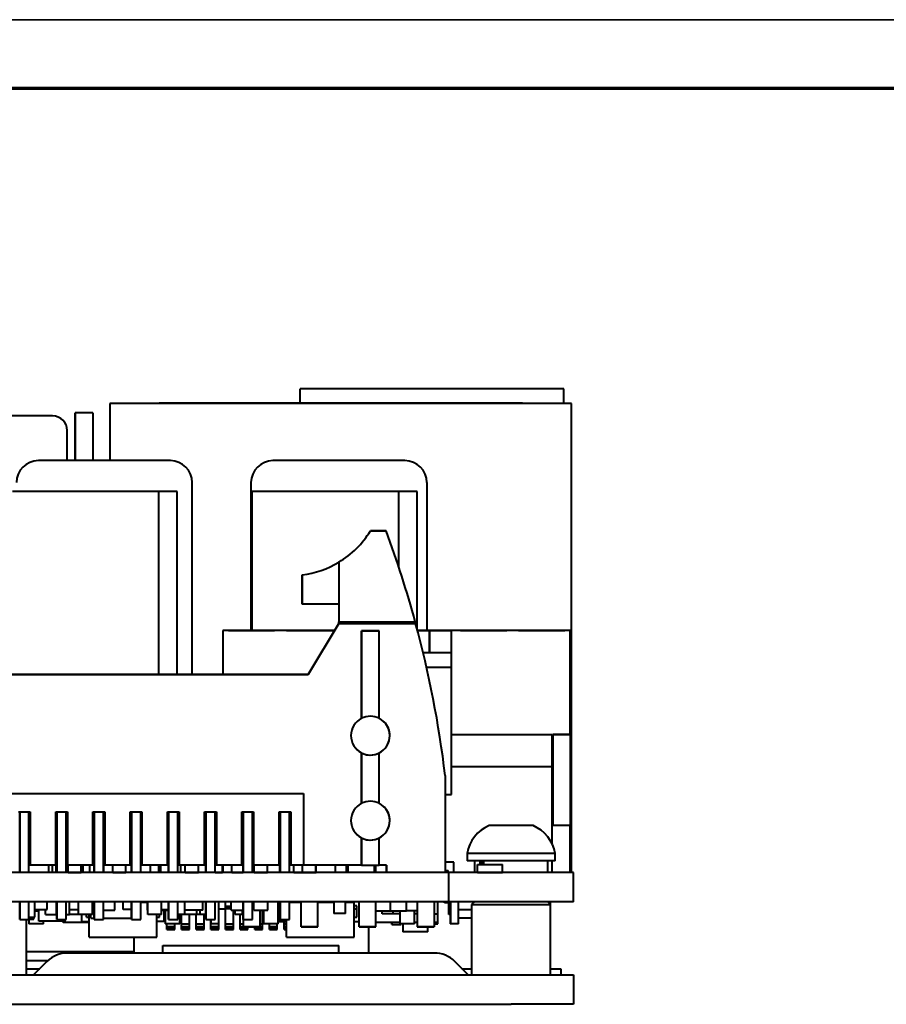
# Model space of a CAD drawing. Header units: millimetres. Extents: x 0 to 420, y -1 to 297.
# Tile 7 of 21: x 89 to 148, y 229 to 297. Entities that reach past the tile are written whole.
import ezdxf

# ---------------------------------------------------------------- set-up
doc = ezdxf.new("R2010")
doc.units = ezdxf.units.MM
for name, color, linetype in [('_Translation', 7, 'Continuous'), ('INGOMBRO_MAIN_CS', 7, 'Continuous'), ('IS000092.00.00', 7, 'Continuous'), ('IS000096.00.00', 7, 'Continuous'), ('IS000097.00.00', 7, 'Continuous'), ('Livello1', 7, 'Continuous'), ('ME001258.00_R00_', 7, 'Continuous'), ('ME001380.00_REV.', 7, 'Continuous'), ('Predefinito', 7, 'Continuous'), ('VI000393-SCR_TB_', 7, 'Continuous')]:
    doc.layers.add(name, color=color, linetype=linetype)

# ---------------------------------------------------------------- blocks, each defined once
blk = doc.blocks.new('SE2')
at = {"layer": 'INGOMBRO_MAIN_CS', "color": 7, "linetype": 'Continuous', "lineweight": 40}
for p, q in [((108.289, 270.491), (108.289, 271.481)), ((108.289, 271.481), (108.289, 271.481)), ((108.289, 270.491), (108.289, 271.481)), ((126.289, 271.481), (108.289, 271.481)), ((126.289, 270.481), (126.289, 271.481)), ((126.289, 271.481), (126.289, 271.481)), ((126.289, 270.481), (126.289, 271.481)), ((126.816, 270.481), (95.316, 270.481)), ((95.316, 270.481), (95.316, 266.581)), ((123.466, 270.491), (98.666, 270.491)), ((98.666, 270.491), (98.666, 270.481)), ((123.466, 270.481), (123.466, 270.491)), ((126.816, 238.481), (126.816, 270.481)), ((91.404, 269.631), (78.556, 269.631)), ((92.954, 269.831), (92.954, 266.581)), ((92.954, 266.581), (92.954, 269.831)), ((94.154, 269.831), (92.954, 269.831)), ((94.154, 269.831), (94.154, 266.581)), ((92.404, 266.581), (92.404, 268.631)), ((99.437, 266.581), (90.437, 266.581)), ((92.404, 266.631), (92.404, 266.581)), ((115.439, 266.581), (106.439, 266.581)), ((100.937, 251.981), (100.937, 265.081)), ((104.939, 265.081), (104.939, 254.997)), ((116.939, 265.081), (116.939, 254.997)), ((98.658, 264.481), (88.658, 264.481)), ((99.908, 264.481), (98.658, 264.481)), ((98.658, 251.981), (98.658, 264.481)), ((99.908, 251.981), (99.908, 264.481)), ((115.016, 264.481), (105.016, 264.481)), ((105.016, 254.997), (105.016, 264.481)), ((116.266, 264.481), (115.016, 264.481)), ((115.016, 259.34), (115.016, 264.481)), ((116.266, 255.135), (116.266, 264.481)), ((114.162, 261.781), (113.087, 261.781)), ((113.087, 261.781), (114.162, 261.781)), ((104.939, 260.331), (104.939, 254.997)), ((116.939, 260.331), (116.939, 254.997)), ((110.937, 259.655), (110.937, 255.581)), ((110.937, 259.655), (110.937, 256.781)), ((110.937, 259.655), (110.937, 255.581)), ((108.437, 258.781), (108.437, 256.781)), ((108.437, 256.781), (108.437, 258.781)), ((110.937, 256.781), (108.437, 256.781)), ((110.937, 255.481), (108.837, 251.981)), ((108.837, 251.981), (110.937, 255.481)), ((110.937, 255.481), (110.937, 255.581)), ((110.937, 255.581), (110.937, 255.481)), ((110.937, 255.581), (116.146, 255.581)), ((110.937, 255.481), (116.173, 255.481)), ((116.173, 255.481), (110.937, 255.481)), ((103.026, 254.997), (103.026, 251.981)), ((103.826, 254.997), (103.026, 254.997)), ((110.646, 254.997), (103.026, 254.997)), ((103.026, 254.997), (103.026, 251.981)), ((103.404, 254.997), (106.554, 254.997)), ((106.554, 254.997), (103.404, 254.997)), ((110.646, 254.997), (103.826, 254.997)), ((107.364, 254.997), (110.514, 254.997)), ((110.514, 254.997), (107.364, 254.997)), ((113.687, 254.981), (112.487, 254.981)), ((112.487, 254.981), (112.487, 249.003)), ((112.487, 249.003), (112.487, 254.981)), ((112.487, 254.981), (113.687, 254.981)), ((113.687, 249.003), (113.687, 254.981)), ((117.126, 254.997), (116.302, 254.997)), ((125.926, 254.997), (116.302, 254.997)), ((118.431, 254.997), (116.302, 254.997)), ((116.302, 254.997), (118.431, 254.997)), ((117.126, 254.997), (118.626, 254.997)), ((117.126, 254.997), (117.126, 253.497)), ((117.126, 253.497), (117.126, 254.997)), ((126.726, 254.997), (118.626, 254.997)), ((118.626, 253.497), (118.626, 254.997)), ((122.391, 254.997), (119.241, 254.997)), ((119.241, 254.997), (122.391, 254.997)), ((126.351, 254.997), (123.201, 254.997)), ((123.201, 254.997), (126.351, 254.997)), ((126.726, 254.997), (125.926, 254.997)), ((126.726, 247.897), (126.726, 254.997)), ((116.68, 253.497), (118.626, 253.497)), ((116.68, 253.497), (118.626, 253.497)), ((118.626, 252.497), (118.626, 253.497)), ((108.837, 251.981), (65.037, 251.981)), ((65.037, 251.981), (108.837, 251.981)), ((116.913, 252.497), (118.626, 252.497)), ((118.626, 243.797), (118.626, 252.497)), ((125.476, 247.881), (118.626, 247.881)), ((125.476, 245.681), (125.476, 247.881)), ((125.526, 247.897), (126.726, 247.897)), ((126.726, 247.897), (125.526, 247.897)), ((125.526, 247.897), (125.526, 241.697)), ((125.526, 247.897), (125.526, 241.697)), ((126.726, 247.897), (126.726, 241.697)), ((112.487, 246.64), (112.487, 243.203)), ((112.487, 243.203), (112.487, 246.64)), ((113.687, 243.203), (113.687, 246.64)), ((125.476, 245.681), (118.626, 245.681)), ((125.476, 245.681), (118.626, 245.681)), ((125.476, 240.451), (125.476, 245.681)), ((118.187, 245.106), (118.187, 238.481)), ((65.347, 243.881), (108.527, 243.881)), ((108.527, 243.881), (108.527, 238.981)), ((108.527, 243.881), (108.527, 238.981)), ((118.187, 243.797), (118.626, 243.797)), ((89.077, 242.621), (89.877, 242.621)), ((89.159, 242.621), (89.159, 238.481)), ((89.159, 238.481), (89.159, 242.621)), ((89.794, 238.481), (89.794, 242.621)), ((89.877, 242.621), (89.877, 238.981)), ((89.877, 242.621), (89.877, 240.081)), ((91.617, 238.981), (91.617, 242.621)), ((91.617, 242.621), (92.417, 242.621)), ((91.699, 238.481), (91.699, 242.621)), ((91.699, 242.621), (91.699, 238.481)), ((92.334, 238.481), (92.334, 242.621)), ((92.417, 242.621), (92.417, 240.081)), ((92.417, 242.621), (92.417, 238.981)), ((94.157, 242.621), (94.957, 242.621)), ((94.157, 238.981), (94.157, 242.621)), ((94.239, 238.481), (94.239, 242.621)), ((94.239, 242.621), (94.239, 238.481)), ((94.874, 238.481), (94.874, 242.621)), ((94.957, 242.621), (94.957, 238.981)), ((94.957, 242.621), (94.957, 240.081)), ((96.697, 242.621), (97.497, 242.621)), ((96.697, 238.981), (96.697, 242.621)), ((96.779, 242.621), (96.779, 238.481)), ((96.779, 238.481), (96.779, 242.621)), ((97.414, 238.481), (97.414, 242.621)), ((97.497, 242.621), (97.497, 238.981)), ((97.497, 242.621), (97.497, 240.081)), ((99.237, 238.981), (99.237, 242.621)), ((99.237, 242.621), (100.037, 242.621)), ((99.319, 238.481), (99.319, 242.621)), ((99.319, 242.621), (99.319, 238.481)), ((99.954, 238.481), (99.954, 242.621)), ((100.037, 242.621), (100.037, 240.081)), ((100.037, 242.621), (100.037, 238.981)), ((101.777, 238.981), (101.777, 242.621)), ((101.777, 242.621), (102.577, 242.621)), ((101.859, 242.621), (101.859, 238.481)), ((101.859, 238.481), (101.859, 242.621)), ((102.494, 238.481), (102.494, 242.621)), ((102.577, 242.621), (102.577, 240.081)), ((102.577, 242.621), (102.577, 238.981)), ((104.317, 242.621), (105.117, 242.621)), ((104.317, 238.981), (104.317, 242.621)), ((104.399, 242.621), (104.399, 238.481)), ((104.399, 238.481), (104.399, 242.621)), ((105.034, 238.481), (105.034, 242.621)), ((105.117, 242.621), (105.117, 238.981)), ((105.117, 242.621), (105.117, 240.081)), ((106.857, 238.981), (106.857, 242.621)), ((106.857, 242.621), (107.657, 242.621)), ((106.939, 242.621), (106.939, 238.481)), ((106.939, 238.481), (106.939, 242.621)), ((107.574, 238.481), (107.574, 242.621)), ((107.657, 242.621), (107.657, 240.081)), ((107.657, 242.621), (107.657, 238.981)), ((125.476, 241.697), (125.526, 241.697)), ((126.726, 241.681), (125.476, 241.681)), ((126.726, 241.697), (125.526, 241.697)), ((126.726, 238.481), (126.726, 241.681)), ((112.487, 240.84), (112.487, 238.981)), ((112.487, 238.981), (112.487, 240.84)), ((113.687, 238.981), (113.687, 240.84)), ((89.794, 240.081), (89.877, 240.081)), ((89.877, 240.081), (89.877, 238.981)), ((91.617, 240.081), (91.699, 240.081)), ((92.334, 240.081), (92.417, 240.081)), ((92.417, 240.081), (92.417, 238.981)), ((94.157, 240.081), (94.239, 240.081)), ((94.874, 240.081), (94.957, 240.081)), ((94.957, 240.081), (94.957, 238.981)), ((96.697, 240.081), (96.779, 240.081)), ((97.414, 240.081), (97.497, 240.081)), ((97.497, 240.081), (97.497, 238.981)), ((99.237, 240.081), (99.319, 240.081)), ((99.954, 240.081), (100.037, 240.081)), ((100.037, 240.081), (100.037, 238.981)), ((101.777, 240.081), (101.859, 240.081)), ((102.494, 240.081), (102.577, 240.081)), ((102.577, 240.081), (102.577, 238.981)), ((104.317, 240.081), (104.399, 240.081)), ((105.034, 240.081), (105.117, 240.081)), ((105.117, 240.081), (105.117, 238.981)), ((106.857, 240.081), (106.939, 240.081)), ((107.574, 240.081), (107.657, 240.081)), ((107.657, 240.081), (107.657, 238.981)), ((118.785, 239.181), (118.187, 239.181)), ((118.785, 238.481), (118.785, 239.181)), ((125.476, 238.481), (125.476, 239.281)), ((117.436, 238.481), (56.436, 238.481)), ((89.877, 238.981), (89.794, 238.981)), ((91.617, 238.981), (89.877, 238.981)), ((91.136, 238.481), (91.136, 238.981)), ((91.392, 238.481), (91.392, 238.981)), ((91.699, 238.981), (91.617, 238.981)), ((91.655, 238.481), (91.655, 238.981)), ((91.689, 238.481), (91.689, 238.981)), ((92.417, 238.981), (92.334, 238.981)), ((94.157, 238.981), (92.417, 238.981)), ((92.455, 238.491), (92.455, 238.981)), ((92.455, 238.491), (93.355, 238.491)), ((92.649, 238.481), (92.649, 238.491)), ((93.355, 238.491), (93.355, 238.981)), ((93.484, 238.481), (93.484, 238.981)), ((93.954, 238.481), (93.954, 238.981)), ((94.239, 238.981), (94.157, 238.981)), ((94.957, 238.981), (94.874, 238.981)), ((94.904, 238.481), (94.904, 238.981)), ((96.697, 238.981), (94.957, 238.981)), ((95.503, 238.491), (95.503, 238.981)), ((95.503, 238.491), (96.403, 238.491)), ((96.403, 238.491), (96.403, 238.981)), ((96.779, 238.981), (96.697, 238.981)), ((97.497, 238.981), (97.414, 238.981)), ((99.237, 238.981), (97.497, 238.981)), ((98.079, 238.481), (98.079, 238.981)), ((98.658, 238.481), (98.658, 238.981)), ((98.78, 238.481), (98.78, 238.981)), ((99.319, 238.981), (99.237, 238.981)), ((100.037, 238.981), (99.954, 238.981)), ((101.777, 238.981), (100.037, 238.981)), ((100.156, 238.481), (100.156, 238.981)), ((100.156, 238.481), (100.156, 238.981)), ((100.456, 238.491), (100.456, 238.981)), ((100.456, 238.491), (101.356, 238.491)), ((101.356, 238.491), (101.356, 238.981)), ((101.859, 238.981), (101.777, 238.981)), ((102.577, 238.981), (102.494, 238.981)), ((102.494, 238.491), (103.007, 238.491)), ((104.317, 238.981), (102.577, 238.981)), ((103.007, 238.491), (103.007, 238.981)), ((103.026, 238.981), (103.026, 238.481)), ((103.026, 238.981), (103.026, 238.481)), ((103.631, 238.491), (103.631, 238.981)), ((103.631, 238.491), (104.399, 238.491)), ((104.276, 238.481), (104.276, 238.491)), ((104.276, 238.491), (104.276, 238.481)), ((104.399, 238.981), (104.317, 238.981)), ((105.117, 238.981), (105.034, 238.981)), ((106.857, 238.981), (105.117, 238.981)), ((105.155, 238.491), (105.155, 238.981)), ((105.155, 238.491), (106.055, 238.491)), ((106.055, 238.491), (106.055, 238.981)), ((106.939, 238.981), (106.857, 238.981)), ((106.908, 238.481), (106.908, 238.981)), ((107.657, 238.981), (107.574, 238.981)), ((108.527, 238.981), (107.657, 238.981)), ((107.858, 238.481), (107.858, 238.981)), ((107.858, 238.491), (108.457, 238.491)), ((108.457, 238.491), (108.457, 238.981)), ((108.457, 238.491), (109.357, 238.491)), ((112.487, 238.981), (108.527, 238.981)), ((109.357, 238.491), (109.357, 238.981)), ((109.357, 238.491), (109.376, 238.491)), ((109.376, 238.491), (109.376, 238.981)), ((110.713, 238.481), (110.713, 238.981)), ((111.463, 238.481), (111.463, 238.981)), ((111.463, 238.481), (111.463, 238.981)), ((111.563, 238.481), (111.563, 238.981)), ((112.487, 238.981), (113.687, 238.981)), ((113.363, 238.481), (113.363, 238.981)), ((113.463, 238.481), (113.463, 238.981)), ((113.463, 238.481), (113.463, 238.981)), ((114.187, 238.981), (113.687, 238.981)), ((114.187, 238.981), (114.187, 238.481)), ((114.187, 238.481), (114.187, 238.981)), ((118.436, 238.481), (117.436, 238.481)), ((118.187, 238.631), (118.385, 238.631)), ((118.385, 238.481), (118.385, 238.631)), ((122.686, 238.481), (118.436, 238.481)), ((118.436, 236.491), (118.436, 238.481)), ((120.402, 239.031), (122.102, 239.031)), ((120.402, 238.491), (120.402, 239.031)), ((120.402, 238.491), (122.102, 238.491)), ((122.102, 238.491), (122.102, 239.031)), ((125.436, 238.481), (122.686, 238.481)), ((126.936, 238.481), (125.436, 238.481)), ((126.936, 236.491), (126.936, 238.481)), ((117.436, 236.491), (56.436, 236.491)), ((89.159, 236.491), (89.159, 235.281)), ((89.159, 235.281), (89.159, 236.491)), ((89.794, 235.281), (89.794, 236.491)), ((90.186, 235.431), (90.186, 236.491)), ((91.044, 235.961), (91.044, 236.491)), ((91.668, 235.611), (91.668, 236.491)), ((91.699, 235.281), (91.699, 236.491)), ((91.699, 236.491), (91.699, 235.281)), ((92.334, 235.281), (92.334, 236.491)), ((92.568, 235.611), (92.568, 236.491)), ((93.167, 235.611), (93.167, 236.491)), ((94.117, 235.611), (94.117, 236.491)), ((94.239, 235.281), (94.239, 236.491)), ((94.239, 236.491), (94.239, 235.281)), ((94.874, 235.281), (94.874, 236.491)), ((95.641, 235.911), (95.641, 236.491)), ((96.215, 235.961), (96.215, 236.491)), ((96.779, 236.491), (96.779, 235.281)), ((96.779, 235.281), (96.779, 236.491)), ((97.414, 235.281), (97.414, 236.491)), ((97.414, 236.461), (97.872, 236.461)), ((97.872, 235.961), (97.872, 236.491)), ((97.891, 235.611), (97.891, 236.491)), ((98.841, 235.611), (98.841, 236.491)), ((99.319, 235.281), (99.319, 236.491)), ((99.319, 236.491), (99.319, 235.281)), ((99.954, 235.281), (99.954, 236.491)), ((100.416, 235.611), (100.416, 236.491)), ((101.654, 235.911), (101.654, 236.491)), ((101.859, 236.491), (101.859, 235.281)), ((101.859, 235.281), (101.859, 236.491)), ((102.494, 235.281), (102.494, 236.491)), ((102.743, 234.981), (102.743, 236.491)), ((103.205, 236.191), (103.205, 236.491)), ((103.581, 235.911), (103.581, 236.491)), ((104.399, 236.491), (104.399, 235.281)), ((104.399, 235.281), (104.399, 236.491)), ((105.034, 235.281), (105.034, 236.491)), ((105.13, 235.911), (105.13, 236.491)), ((106.08, 235.911), (106.08, 236.491)), ((106.789, 234.981), (106.789, 236.491)), ((106.808, 235.611), (106.808, 236.491)), ((106.869, 235.136), (106.869, 236.491)), ((106.939, 236.491), (106.939, 235.281)), ((106.939, 235.281), (106.939, 236.491)), ((107.574, 235.281), (107.574, 236.491)), ((107.574, 236.461), (108.366, 236.461)), ((108.366, 234.781), (108.366, 236.491)), ((108.366, 234.781), (108.366, 236.491)), ((109.506, 234.781), (109.506, 236.491)), ((109.506, 236.461), (110.591, 236.461)), ((109.735, 236.461), (109.735, 236.491)), ((110.205, 236.461), (110.205, 236.491)), ((110.591, 236.491), (110.591, 235.681)), ((111.391, 235.681), (111.391, 236.491)), ((111.391, 236.461), (111.969, 236.461)), ((111.969, 234.061), (111.969, 236.461)), ((112.326, 234.781), (112.326, 236.491)), ((112.326, 234.781), (112.326, 236.491)), ((113.466, 234.781), (113.466, 236.491)), ((114.453, 235.861), (114.453, 236.491)), ((114.453, 235.861), (114.453, 236.491)), ((115.553, 235.861), (115.553, 236.491)), ((115.553, 235.861), (115.553, 236.491)), ((116.286, 236.491), (116.286, 234.781)), ((116.286, 236.491), (116.286, 234.781)), ((117.426, 236.491), (117.426, 234.781)), ((118.436, 236.491), (117.436, 236.491)), ((117.681, 235.661), (117.681, 236.491)), ((117.689, 234.981), (117.689, 236.491)), ((118.148, 236.411), (118.148, 236.491)), ((122.686, 236.491), (118.436, 236.491)), ((118.526, 236.491), (118.526, 234.981)), ((118.55, 236.491), (118.55, 234.981)), ((119.1, 234.981), (119.1, 236.491)), ((125.436, 236.491), (122.686, 236.491)), ((125.346, 236.491), (125.346, 236.326)), ((126.936, 236.491), (125.436, 236.491)), ((90.186, 235.961), (91.044, 235.961)), ((90.186, 235.911), (90.409, 235.911)), ((90.186, 235.861), (90.456, 235.861)), ((90.409, 235.911), (90.409, 235.961)), ((90.456, 235.161), (90.456, 235.961)), ((90.931, 235.611), (90.931, 235.961)), ((92.568, 235.961), (93.167, 235.961)), ((94.874, 235.911), (95.641, 235.911)), ((96.779, 235.961), (96.215, 235.961)), ((97.872, 235.911), (97.872, 235.961)), ((97.872, 235.961), (97.891, 235.961)), ((97.872, 235.911), (97.891, 235.911)), ((98.841, 235.961), (99.319, 235.961)), ((98.841, 235.911), (99.172, 235.911)), ((99.007, 235.136), (99.007, 235.911)), ((99.087, 235.911), (99.087, 234.981)), ((99.172, 235.911), (99.172, 235.961)), ((99.172, 235.911), (99.172, 235.961)), ((99.172, 235.911), (99.319, 235.911)), ((101.654, 235.911), (100.416, 235.911)), ((101.254, 235.611), (101.254, 235.911)), ((101.476, 235.611), (101.476, 235.911)), ((101.476, 235.611), (101.476, 235.911)), ((102.743, 236.011), (103.205, 236.011)), ((103.205, 236.188), (103.205, 236.191)), ((103.205, 236.191), (103.581, 236.191)), ((103.205, 236.188), (103.581, 236.188)), ((103.205, 236.164), (103.205, 236.188)), ((103.205, 236.164), (103.581, 236.164)), ((103.205, 236.12), (103.205, 236.164)), ((103.205, 236.12), (103.581, 236.12)), ((103.205, 236.063), (103.205, 236.12)), ((103.205, 236.063), (103.581, 236.063)), ((103.205, 236.031), (103.205, 236.063)), ((103.205, 234.986), (103.205, 236.031)), ((103.205, 236.031), (103.581, 236.031)), ((103.581, 235.911), (104.399, 235.911)), ((103.735, 234.986), (103.735, 235.911)), ((103.866, 235.611), (103.866, 235.911)), ((104.366, 235.611), (104.366, 235.911)), ((104.366, 235.611), (104.366, 235.911)), ((105.13, 235.911), (106.08, 235.911)), ((105.546, 235.911), (105.546, 234.781)), ((105.572, 235.611), (105.572, 235.911)), ((105.735, 234.986), (105.735, 235.911)), ((105.789, 235.911), (105.789, 234.981)), ((106.789, 236.011), (106.808, 236.011)), ((112.169, 236.211), (111.969, 236.211)), ((111.969, 236.011), (112.169, 236.011)), ((112.169, 235.436), (112.169, 236.211)), ((113.466, 235.861), (114.453, 235.861)), ((113.468, 235.061), (113.468, 235.861)), ((113.888, 235.661), (113.888, 235.861)), ((114.453, 235.861), (115.553, 235.861)), ((114.638, 235.661), (114.638, 235.861)), ((114.638, 235.661), (114.638, 235.861)), ((115.089, 235.861), (115.089, 234.981)), ((116.286, 235.861), (115.553, 235.861)), ((116.089, 234.981), (116.089, 235.861)), ((118.526, 236.411), (118.148, 236.411)), ((118.441, 235.611), (118.441, 236.411)), ((118.471, 235.961), (118.471, 236.411)), ((118.471, 235.961), (118.526, 235.961)), ((119.1, 235.961), (119.991, 235.961)), ((89.159, 235.281), (89.794, 235.281)), ((89.787, 235.281), (89.787, 234.981)), ((89.794, 235.431), (90.186, 235.431)), ((89.794, 235.311), (90.135, 235.311)), ((90.135, 235.311), (90.135, 235.431)), ((92.256, 235.161), (90.456, 235.161)), ((90.787, 234.981), (90.787, 235.161)), ((90.931, 235.611), (91.668, 235.611)), ((91.668, 235.611), (91.699, 235.611)), ((91.699, 235.281), (92.334, 235.281)), ((92.132, 235.061), (92.132, 235.161)), ((92.256, 235.161), (92.256, 235.281)), ((92.334, 235.611), (92.568, 235.611)), ((93.167, 235.611), (92.568, 235.611)), ((94.117, 235.611), (93.167, 235.611)), ((93.407, 235.136), (93.407, 235.611)), ((93.407, 235.136), (93.907, 235.136)), ((93.707, 235.436), (93.707, 235.611)), ((93.707, 235.436), (93.907, 235.436)), ((93.907, 234.061), (93.907, 235.611)), ((94.002, 235.361), (94.002, 235.611)), ((94.002, 235.361), (94.239, 235.361)), ((94.239, 235.281), (94.874, 235.281)), ((94.874, 235.361), (96.779, 235.361)), ((96.779, 235.281), (97.414, 235.281)), ((98.841, 235.611), (97.891, 235.611)), ((98.507, 234.061), (98.507, 235.611)), ((98.507, 235.436), (98.707, 235.436)), ((99.007, 235.136), (98.507, 235.136)), ((98.707, 235.436), (98.707, 235.611)), ((99.319, 235.281), (99.954, 235.281)), ((100.416, 235.611), (99.954, 235.611)), ((100.087, 234.981), (100.087, 235.611)), ((100.205, 234.986), (100.205, 235.611)), ((101.254, 235.611), (100.416, 235.611)), ((100.735, 234.986), (100.735, 235.611)), ((101.205, 234.986), (101.205, 235.611)), ((101.476, 235.611), (101.254, 235.611)), ((101.859, 235.611), (101.476, 235.611)), ((101.735, 234.986), (101.735, 235.611)), ((101.859, 235.281), (102.494, 235.281)), ((102.169, 235.281), (102.169, 234.981)), ((102.193, 235.281), (102.193, 234.981)), ((104.366, 235.611), (103.866, 235.611)), ((104.205, 234.986), (104.205, 235.611)), ((104.366, 235.611), (104.399, 235.611)), ((104.399, 235.281), (105.034, 235.281)), ((104.406, 235.281), (104.406, 234.781)), ((104.406, 235.281), (104.406, 234.781)), ((105.572, 235.611), (105.546, 235.611)), ((106.869, 235.611), (106.808, 235.611)), ((106.869, 235.136), (107.369, 235.136)), ((106.939, 235.281), (107.574, 235.281)), ((107.205, 234.986), (107.205, 235.136)), ((107.369, 234.061), (107.369, 235.281)), ((111.391, 235.681), (110.591, 235.681)), ((111.969, 235.436), (112.169, 235.436)), ((111.969, 235.136), (112.326, 235.136)), ((114.638, 235.661), (113.888, 235.661)), ((115.089, 235.661), (114.638, 235.661)), ((116.286, 235.661), (116.089, 235.661)), ((117.426, 235.661), (117.681, 235.661)), ((117.681, 235.061), (117.681, 235.661)), ((118.526, 235.611), (118.441, 235.611)), ((119.991, 235.361), (119.1, 235.361)), ((90.787, 234.981), (89.787, 234.981)), ((93.907, 235.061), (92.132, 235.061)), ((100.087, 234.981), (99.087, 234.981)), ((99.205, 234.809), (99.205, 234.981)), ((99.205, 234.809), (99.735, 234.809)), ((99.205, 234.674), (99.205, 234.809)), ((99.205, 234.674), (99.735, 234.674)), ((99.205, 234.601), (99.205, 234.674)), ((99.205, 234.601), (99.735, 234.601)), ((99.735, 234.809), (99.735, 234.981)), ((99.735, 234.674), (99.735, 234.809)), ((99.735, 234.601), (99.735, 234.674)), ((100.205, 234.986), (100.735, 234.986)), ((100.205, 234.809), (100.205, 234.986)), ((100.205, 234.809), (100.735, 234.809)), ((100.205, 234.674), (100.205, 234.809)), ((100.205, 234.674), (100.735, 234.674)), ((100.205, 234.601), (100.205, 234.674)), ((100.205, 234.601), (100.735, 234.601)), ((100.735, 234.809), (100.735, 234.986)), ((100.735, 234.674), (100.735, 234.809)), ((100.735, 234.601), (100.735, 234.674)), ((101.205, 234.986), (101.735, 234.986)), ((101.205, 234.809), (101.205, 234.986)), ((101.205, 234.809), (101.735, 234.809)), ((101.205, 234.674), (101.205, 234.809)), ((101.205, 234.674), (101.735, 234.674)), ((101.205, 234.601), (101.205, 234.674)), ((101.205, 234.601), (101.735, 234.601)), ((101.735, 234.809), (101.735, 234.986)), ((101.735, 234.674), (101.735, 234.809)), ((101.735, 234.601), (101.735, 234.674)), ((102.193, 234.981), (102.169, 234.981)), ((102.743, 234.981), (102.193, 234.981)), ((102.205, 234.809), (102.205, 234.981)), ((102.205, 234.809), (102.735, 234.809)), ((102.205, 234.674), (102.205, 234.809)), ((102.205, 234.674), (102.735, 234.674)), ((102.205, 234.601), (102.205, 234.674)), ((102.205, 234.601), (102.735, 234.601)), ((102.735, 234.809), (102.735, 234.981)), ((102.735, 234.674), (102.735, 234.809)), ((102.735, 234.601), (102.735, 234.674)), ((103.205, 234.986), (103.735, 234.986)), ((103.205, 234.809), (103.205, 234.986)), ((103.205, 234.809), (103.735, 234.809)), ((103.205, 234.674), (103.205, 234.809)), ((103.205, 234.674), (103.735, 234.674)), ((103.205, 234.601), (103.205, 234.674)), ((103.205, 234.601), (103.735, 234.601)), ((103.735, 234.809), (103.735, 234.986)), ((103.735, 234.674), (103.735, 234.809)), ((103.735, 234.601), (103.735, 234.674)), ((104.205, 234.986), (104.406, 234.986)), ((104.205, 234.809), (104.205, 234.986)), ((104.205, 234.809), (104.406, 234.809)), ((104.205, 234.674), (104.205, 234.809)), ((104.205, 234.674), (104.735, 234.674)), ((104.205, 234.601), (104.205, 234.674)), ((104.205, 234.601), (104.735, 234.601)), ((104.406, 234.781), (105.546, 234.781)), ((105.546, 234.781), (104.406, 234.781)), ((104.735, 234.674), (104.735, 234.781)), ((104.735, 234.601), (104.735, 234.674)), ((105.205, 234.674), (105.205, 234.781)), ((105.205, 234.674), (105.735, 234.674)), ((105.205, 234.601), (105.205, 234.674)), ((105.205, 234.601), (105.735, 234.601)), ((105.546, 234.986), (105.735, 234.986)), ((105.546, 234.809), (105.735, 234.809)), ((105.735, 234.809), (105.735, 234.986)), ((105.735, 234.674), (105.735, 234.809)), ((105.735, 234.601), (105.735, 234.674)), ((106.789, 234.981), (105.789, 234.981)), ((106.205, 234.809), (106.205, 234.981)), ((106.205, 234.809), (106.735, 234.809)), ((106.205, 234.674), (106.205, 234.809)), ((106.205, 234.674), (106.735, 234.674)), ((106.205, 234.601), (106.205, 234.674)), ((106.205, 234.601), (106.735, 234.601)), ((106.735, 234.809), (106.735, 234.981)), ((106.735, 234.674), (106.735, 234.809)), ((106.735, 234.601), (106.735, 234.674)), ((107.205, 234.986), (107.369, 234.986)), ((107.205, 234.809), (107.205, 234.986)), ((107.205, 234.809), (107.369, 234.809)), ((107.205, 234.674), (107.205, 234.809)), ((107.205, 234.674), (107.369, 234.674)), ((107.205, 234.601), (107.205, 234.674)), ((107.205, 234.601), (107.369, 234.601)), ((109.506, 234.781), (108.366, 234.781)), ((108.366, 234.781), (109.506, 234.781)), ((113.466, 234.781), (112.326, 234.781)), ((112.326, 234.781), (113.466, 234.781)), ((112.97, 233.011), (112.97, 234.781)), ((113.468, 235.061), (113.466, 235.061)), ((115.089, 235.061), (113.468, 235.061)), ((114.556, 234.937), (114.556, 235.061)), ((114.556, 235.061), (114.556, 234.937)), ((114.556, 234.937), (115.196, 234.937)), ((116.089, 234.981), (115.089, 234.981)), ((115.196, 234.981), (115.196, 234.937)), ((115.296, 234.981), (115.296, 234.431)), ((116.996, 234.431), (115.296, 234.431)), ((116.286, 235.061), (116.089, 235.061)), ((116.286, 234.781), (117.426, 234.781)), ((117.426, 234.781), (116.286, 234.781)), ((116.996, 234.431), (116.996, 234.781)), ((117.681, 235.061), (117.426, 235.061)), ((117.426, 234.981), (117.689, 234.981)), ((118.55, 234.981), (118.526, 234.981)), ((119.1, 234.981), (118.55, 234.981)), ((93.907, 234.061), (98.507, 234.061)), ((96.97, 233.011), (96.97, 234.061)), ((107.369, 234.061), (111.969, 234.061)), ((96.97, 233.082), (89.631, 233.082)), ((96.97, 233.011), (98.932, 233.011)), ((97.477, 232.991), (97.477, 233.011)), ((111.593, 232.991), (111.593, 233.011))]:
    blk.add_line(p, q, dxfattribs=at)
for centre, radius, start, end in [((91.404, 268.631), 1, 0, 90), ((90.437, 265.081), 1.5, 90, 180), ((99.437, 265.081), 1.5, 0, 90), ((106.439, 265.081), 1.5, 90, 180), ((115.439, 265.081), 1.5, 0, 90), ((107.605, 265.175), 6.447, 301.11829, 328.24323), ((107.605, 265.175), 6.447, 301.11829, 328.24323), ((45.466, 236.376), 73.243, 15.20116, 20.29531), ((107.605, 265.175), 6.447, 277.41386, 301.11829), ((107.605, 265.175), 6.447, 277.41386, 301.11829), ((45.466, 236.376), 73.243, 15.12011, 15.20116), ((45.466, 236.376), 73.243, 6.84525, 15.12011), ((113.087, 247.821), 1.325, 116.92541, 243.07459), ((113.087, 247.821), 1.325, 63.07459, 116.92541), ((113.087, 247.821), 1.325, 296.92541, 63.07459), ((113.087, 247.821), 1.325, 0, 44.99999), ((113.087, 247.821), 1.325, 224.99999, 0), ((113.087, 247.821), 1.325, 243.07459, 296.92541), ((113.087, 242.021), 1.325, 116.92541, 243.07459), ((113.087, 242.021), 1.325, 63.07459, 116.92541), ((113.087, 242.021), 1.325, 296.92541, 63.07459), ((113.087, 242.021), 1.325, 0, 44.99999), ((113.087, 242.021), 1.325, 224.99999, 0), ((113.087, 242.021), 1.325, 243.07459, 296.92541)]:
    blk.add_arc(centre, radius, start, end, dxfattribs=at)
at = {"layer": 'IS000092.00.00', "color": 7, "linetype": 'Continuous', "lineweight": 40}
for p, q in [((89.631, 231.921), (90.538, 231.921)), ((119.335, 231.921), (119.991, 231.921)), ((125.381, 231.921), (126.086, 231.921)), ((126.086, 231.921), (126.086, 231.491))]:
    blk.add_line(p, q, dxfattribs=at)
at = {"layer": 'IS000096.00.00', "color": 7, "linetype": 'Continuous', "lineweight": 40}
for p, q in [((98.932, 233.499), (110.932, 233.499)), ((98.932, 232.991), (98.932, 233.499)), ((110.932, 232.991), (110.932, 233.499)), ((110.941, 232.991), (110.941, 233.011))]:
    blk.add_line(p, q, dxfattribs=at)
at = {"layer": 'IS000097.00.00', "color": 7, "linetype": 'Continuous', "lineweight": 40}
blk.add_line((89.631, 232.491), (91.114, 232.491), dxfattribs=at)
at = {"layer": 'ME001258.00_R00_', "color": 7, "linetype": 'Continuous', "lineweight": 40}
for p, q in [((117.436, 232.991), (92.436, 232.991)), ((91.022, 232.406), (90.108, 231.491)), ((119.765, 231.491), (118.851, 232.406)), ((51.186, 231.491), (122.686, 231.491)), ((122.686, 231.491), (126.936, 231.491)), ((126.936, 231.491), (126.936, 229.491)), ((51.186, 229.491), (122.686, 229.491)), ((126.936, 229.491), (122.686, 229.491))]:
    blk.add_line(p, q, dxfattribs=at)
for centre, start, end in [((92.436, 230.991), 90, 135), ((117.436, 230.991), 45, 90)]:
    blk.add_arc(centre, 2, start, end, dxfattribs=at)
at = {"layer": 'ME001380.00_REV.', "color": 7, "linetype": 'Continuous', "lineweight": 40}
for p, q in [((120.191, 236.491), (119.991, 236.291)), ((125.381, 236.291), (125.181, 236.491)), ((119.991, 236.291), (125.381, 236.291)), ((119.991, 236.291), (119.991, 231.491)), ((125.381, 231.491), (125.381, 236.291)), ((89.631, 231.491), (89.631, 235.281))]:
    blk.add_line(p, q, dxfattribs=at)
at = {"layer": 'VI000393-SCR_TB_', "color": 7, "linetype": 'Continuous', "lineweight": 40}
for p, q in [((124.186, 241.681), (121.186, 241.681)), ((125.686, 239.781), (119.686, 239.781)), ((119.686, 239.781), (119.686, 239.281)), ((125.686, 239.281), (119.686, 239.281)), ((120.186, 239.281), (120.186, 238.481)), ((120.573, 239.031), (120.573, 239.281)), ((120.599, 239.281), (120.599, 239.031)), ((120.635, 239.281), (120.635, 239.031)), ((120.716, 239.031), (120.716, 239.281)), ((120.74, 239.281), (120.74, 239.031)), ((120.779, 239.031), (120.779, 239.281)), ((120.803, 239.281), (120.803, 239.031)), ((125.186, 238.481), (125.186, 239.281)), ((125.686, 239.281), (125.686, 239.781)), ((120.573, 238.481), (120.573, 238.491)), ((120.599, 238.491), (120.599, 238.481)), ((120.635, 238.491), (120.635, 238.481)), ((120.716, 238.481), (120.716, 238.491)), ((120.74, 238.491), (120.74, 238.481)), ((120.779, 238.481), (120.779, 238.491)), ((120.803, 238.491), (120.803, 238.481))]:
    blk.add_line(p, q, dxfattribs=at)
for centre, start, end in [((122.153, 239.376), 112.75312, 170.66655), ((123.22, 239.376), 9.33345, 67.24688)]:
    blk.add_arc(centre, 2.5, start, end, dxfattribs=at)

msp = doc.modelspace()

# ---------------------------------------------------------------- linework, layer by layer
at = {"layer": '_Translation', "color": 7, "linetype": 'Continuous', "lineweight": 70}
msp.add_line((4.953, 292.002), (414.953, 292.002), dxfattribs=at)
at = {"layer": 'Predefinito', "color": 7, "linetype": 'Continuous', "lineweight": 35}
msp.add_line((0.347, 296.662), (419.62, 296.662), dxfattribs=at)

# ---------------------------------------------------------------- block references
at = {"layer": 'Livello1'}
msp.add_blockref('SE2', (0, 0), dxfattribs=at)

doc.saveas('drawing.dxf')
